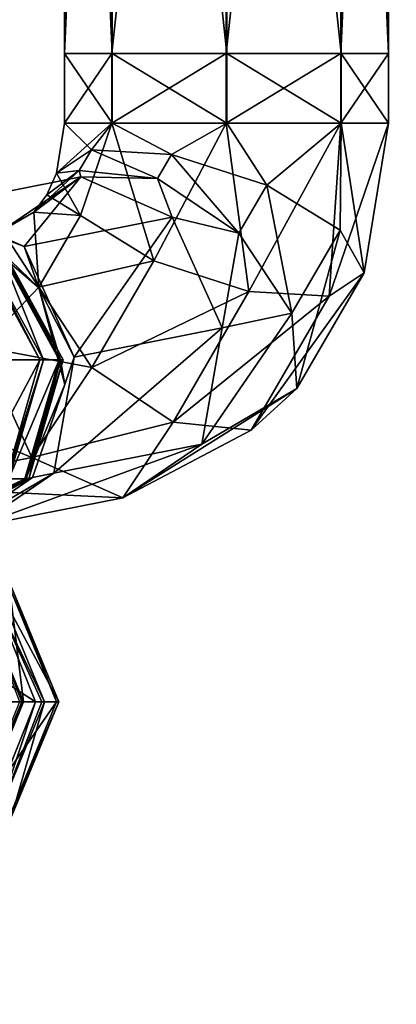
# Model space of a CAD drawing. Header units: millimetres. Extents: x -28.2 to 28.2, y -5.4 to 32.5.
# Tile 31 of 40: x 12.8 to 14.5, y 16.1 to 20.7. Entities that reach past the tile are written whole.
import ezdxf

# ---------------------------------------------------------------- set-up
doc = ezdxf.new("R2010")
doc.units = ezdxf.units.MM
doc.header["$LTSCALE"] = 81.481481
for name, color, linetype in [('246', 7, 'CONTINUOUS'), ('247', 7, 'CONTINUOUS'), ('248', 7, 'CONTINUOUS'), ('249', 7, 'CONTINUOUS'), ('250', 7, 'CONTINUOUS'), ('251', 7, 'CONTINUOUS'), ('252', 7, 'CONTINUOUS'), ('253', 7, 'CONTINUOUS'), ('254', 7, 'CONTINUOUS'), ('255', 7, 'CONTINUOUS'), ('256', 7, 'CONTINUOUS'), ('257', 7, 'CONTINUOUS'), ('393', 7, 'CONTINUOUS'), ('394', 7, 'CONTINUOUS'), ('395', 7, 'CONTINUOUS'), ('396', 7, 'CONTINUOUS'), ('397', 7, 'CONTINUOUS'), ('398', 7, 'CONTINUOUS'), ('399', 7, 'CONTINUOUS'), ('400', 7, 'CONTINUOUS'), ('401', 7, 'CONTINUOUS'), ('402', 7, 'CONTINUOUS'), ('403', 7, 'CONTINUOUS'), ('404', 7, 'CONTINUOUS'), ('405', 7, 'CONTINUOUS'), ('406', 7, 'CONTINUOUS'), ('407', 7, 'CONTINUOUS'), ('408', 7, 'CONTINUOUS'), ('409', 7, 'CONTINUOUS'), ('410', 7, 'CONTINUOUS'), ('412', 7, 'CONTINUOUS'), ('414', 7, 'CONTINUOUS'), ('43', 7, 'CONTINUOUS'), ('44', 7, 'CONTINUOUS')]:
    doc.layers.add(name, color=color, linetype=linetype)

msp = doc.modelspace()

# ---------------------------------------------------------------- linework, layer by layer
at = {"layer": '246', "linetype": 'Continuous'}
for points in [[(12.5911, 18.0803, 2.1773), (12.791, 17.55, 2.3185), (12.8011, 17.55, 2.2612), (12.5911, 18.0803, 2.1773)], [(12.8092, 17.55, 2.2035), (12.5911, 18.0803, 2.1773), (12.8011, 17.55, 2.2612), (12.8092, 17.55, 2.2035)]]:
    msp.add_3dface(points, dxfattribs=at)
at = {"layer": '247', "linetype": 'Continuous'}
for points in [[(12.8092, 17.55, 2.2035), (12.5754, 17.0197, 2.276), (12.5911, 17.0197, 2.1773), (12.8092, 17.55, 2.2035)], [(12.5754, 17.0197, 2.276), (12.8092, 17.55, 2.2035), (12.8011, 17.55, 2.2612), (12.5754, 17.0197, 2.276)], [(12.791, 17.55, 2.3185), (12.5754, 17.0197, 2.276), (12.8011, 17.55, 2.2612), (12.791, 17.55, 2.3185)]]:
    msp.add_3dface(points, dxfattribs=at)
at = {"layer": '248', "linetype": 'Continuous'}
for points in [[(12.5911, 18.0803, 2.1773), (12.8092, 17.55, 2.2035), (12.7448, 18.0803, 0.8978), (12.5911, 18.0803, 2.1773)], [(12.7448, 18.0803, 0.8978), (12.8092, 17.55, 2.2035), (12.9629, 17.55, 0.924), (12.7448, 18.0803, 0.8978)]]:
    msp.add_3dface(points, dxfattribs=at)
at = {"layer": '249', "linetype": 'Continuous'}
for points in [[(12.8092, 17.55, 2.2035), (12.5911, 17.0197, 2.1773), (12.9629, 17.55, 0.924), (12.8092, 17.55, 2.2035)], [(12.9629, 17.55, 0.924), (12.5911, 17.0197, 2.1773), (12.7448, 17.0197, 0.8978), (12.9629, 17.55, 0.924)]]:
    msp.add_3dface(points, dxfattribs=at)
at = {"layer": '250', "linetype": 'Continuous'}
for points in [[(12.7448, 18.0803, 0.8978), (12.9629, 17.55, 0.924), (12.7537, 18.0803, 0.6984), (12.7448, 18.0803, 0.8978)], [(12.7537, 18.0803, 0.6984), (12.9629, 17.55, 0.924), (12.9725, 17.55, 0.808), (12.7537, 18.0803, 0.6984)], [(12.9733, 17.55, 0.6917), (12.7537, 18.0803, 0.6984), (12.9725, 17.55, 0.808), (12.9733, 17.55, 0.6917)]]:
    msp.add_3dface(points, dxfattribs=at)
at = {"layer": '251', "linetype": 'Continuous'}
for points in [[(12.9733, 17.55, 0.6917), (12.7448, 17.0197, 0.8978), (12.7537, 17.0197, 0.6984), (12.9733, 17.55, 0.6917)], [(12.7448, 17.0197, 0.8978), (12.9733, 17.55, 0.6917), (12.9725, 17.55, 0.808), (12.7448, 17.0197, 0.8978)], [(12.9629, 17.55, 0.924), (12.7448, 17.0197, 0.8978), (12.9725, 17.55, 0.808), (12.9629, 17.55, 0.924)]]:
    msp.add_3dface(points, dxfattribs=at)
at = {"layer": '252', "linetype": 'Continuous'}
for points in [[(12.6879, 18.0803, -1.4537), (12.9733, 17.55, 0.6917), (12.9075, 17.55, -1.4604), (12.6879, 18.0803, -1.4537)], [(12.7537, 18.0803, 0.6984), (12.9733, 17.55, 0.6917), (12.6879, 18.0803, -1.4537), (12.7537, 18.0803, 0.6984)]]:
    msp.add_3dface(points, dxfattribs=at)
at = {"layer": '253', "linetype": 'Continuous'}
for points in [[(12.9075, 17.55, -1.4604), (12.7537, 17.0197, 0.6984), (12.6879, 17.0197, -1.4537), (12.9075, 17.55, -1.4604)], [(12.9733, 17.55, 0.6917), (12.7537, 17.0197, 0.6984), (12.9075, 17.55, -1.4604), (12.9733, 17.55, 0.6917)]]:
    msp.add_3dface(points, dxfattribs=at)
at = {"layer": '254', "linetype": 'Continuous'}
for points in [[(12.8648, 17.55, -1.7771), (12.6513, 18.0803, -1.7255), (12.8943, 17.55, -1.6198), (12.8648, 17.55, -1.7771)], [(12.6513, 18.0803, -1.7255), (12.9075, 17.55, -1.4604), (12.8943, 17.55, -1.6198), (12.6513, 18.0803, -1.7255)], [(12.6879, 18.0803, -1.4537), (12.9075, 17.55, -1.4604), (12.6513, 18.0803, -1.7255), (12.6879, 18.0803, -1.4537)]]:
    msp.add_3dface(points, dxfattribs=at)
at = {"layer": '255', "linetype": 'Continuous'}
for points in [[(12.8648, 17.55, -1.7771), (12.6879, 17.0197, -1.4537), (12.6513, 17.0197, -1.7255), (12.8648, 17.55, -1.7771)], [(12.9075, 17.55, -1.4604), (12.6879, 17.0197, -1.4537), (12.8943, 17.55, -1.6198), (12.9075, 17.55, -1.4604)], [(12.6879, 17.0197, -1.4537), (12.8648, 17.55, -1.7771), (12.8943, 17.55, -1.6198), (12.6879, 17.0197, -1.4537)]]:
    msp.add_3dface(points, dxfattribs=at)
at = {"layer": '256', "linetype": 'Continuous'}
for points in [[(12.0436, 18.0803, -4.2409), (12.8648, 17.55, -1.7771), (12.2571, 17.55, -4.2925), (12.0436, 18.0803, -4.2409)], [(12.6513, 18.0803, -1.7255), (12.8648, 17.55, -1.7771), (12.0436, 18.0803, -4.2409), (12.6513, 18.0803, -1.7255)]]:
    msp.add_3dface(points, dxfattribs=at)
at = {"layer": '257', "linetype": 'Continuous'}
msp.add_3dface([(12.8648, 17.55, -1.7771), (12.6513, 17.0197, -1.7255), (12.2571, 17.55, -4.2925), (12.8648, 17.55, -1.7771)], dxfattribs=at)
at = {"layer": '393', "linetype": 'Continuous'}
for points in [[(13, 25.518, -2.4988), (13.2188, 25.518, -3.0295), (13, 20.55, -2.4988), (13, 25.518, -2.4988)], [(13, 20.55, -2.4988), (13.2188, 25.518, -3.0295), (13.2188, 20.55, -3.0295), (13, 20.55, -2.4988)], [(13.2188, 25.518, -3.0295), (13.7488, 25.518, -3.25), (13.2188, 20.55, -3.0295), (13.2188, 25.518, -3.0295)], [(13.2188, 20.55, -3.0295), (13.7488, 25.518, -3.25), (13.7488, 20.55, -3.25), (13.2188, 20.55, -3.0295)], [(13.7488, 25.518, -3.25), (14.2795, 25.518, -3.0312), (13.7488, 20.55, -3.25), (13.7488, 25.518, -3.25)], [(13.7488, 20.55, -3.25), (14.2795, 25.518, -3.0312), (14.2795, 20.55, -3.0312), (13.7488, 20.55, -3.25)], [(14.2795, 25.518, -3.0312), (14.5, 25.518, -2.5012), (14.2795, 20.55, -3.0312), (14.2795, 25.518, -3.0312)], [(14.2795, 20.55, -3.0312), (14.5, 25.518, -2.5012), (14.5, 20.55, -2.5012), (14.2795, 20.55, -3.0312)]]:
    msp.add_3dface(points, dxfattribs=at)
at = {"layer": '394', "linetype": 'Continuous'}
for points in [[(13.2205, 25.518, -1.9688), (13, 25.518, -2.4988), (13.2205, 20.55, -1.9688), (13.2205, 25.518, -1.9688)], [(13, 25.518, -2.4988), (13, 20.55, -2.4988), (13.2205, 20.55, -1.9688), (13, 25.518, -2.4988)], [(13.7512, 20.55, -1.75), (13.2205, 25.518, -1.9688), (13.2205, 20.55, -1.9688), (13.7512, 20.55, -1.75)], [(13.7512, 25.518, -1.75), (13.2205, 25.518, -1.9688), (13.7512, 20.55, -1.75), (13.7512, 25.518, -1.75)], [(14.2812, 20.55, -1.9705), (13.7512, 25.518, -1.75), (13.7512, 20.55, -1.75), (14.2812, 20.55, -1.9705)], [(14.2812, 25.518, -1.9705), (13.7512, 25.518, -1.75), (14.2812, 20.55, -1.9705), (14.2812, 25.518, -1.9705)], [(14.5, 20.55, -2.5012), (14.2812, 25.518, -1.9705), (14.2812, 20.55, -1.9705), (14.5, 20.55, -2.5012)], [(14.5, 25.518, -2.5012), (14.2812, 25.518, -1.9705), (14.5, 20.55, -2.5012), (14.5, 25.518, -2.5012)]]:
    msp.add_3dface(points, dxfattribs=at)
at = {"layer": '395', "linetype": 'Continuous'}
for points in [[(13, 20.228, -2.4988), (13.2188, 20.55, -3.0295), (13.2188, 20.228, -3.0295), (13, 20.228, -2.4988)], [(13, 20.55, -2.4988), (13.2188, 20.55, -3.0295), (13, 20.228, -2.4988), (13, 20.55, -2.4988)], [(13.2188, 20.228, -3.0295), (13.7488, 20.55, -3.25), (13.7488, 20.228, -3.25), (13.2188, 20.228, -3.0295)], [(13.2188, 20.55, -3.0295), (13.7488, 20.55, -3.25), (13.2188, 20.228, -3.0295), (13.2188, 20.55, -3.0295)], [(13.7488, 20.228, -3.25), (14.2795, 20.55, -3.0312), (14.2795, 20.228, -3.0312), (13.7488, 20.228, -3.25)], [(13.7488, 20.55, -3.25), (14.2795, 20.55, -3.0312), (13.7488, 20.228, -3.25), (13.7488, 20.55, -3.25)], [(14.2795, 20.228, -3.0312), (14.5, 20.55, -2.5012), (14.5, 20.228, -2.5012), (14.2795, 20.228, -3.0312)], [(14.2795, 20.55, -3.0312), (14.5, 20.55, -2.5012), (14.2795, 20.228, -3.0312), (14.2795, 20.55, -3.0312)]]:
    msp.add_3dface(points, dxfattribs=at)
at = {"layer": '396', "linetype": 'Continuous'}
for points in [[(13, 20.55, -2.4988), (13, 20.228, -2.4988), (13.2205, 20.228, -1.9688), (13, 20.55, -2.4988)], [(13.2205, 20.55, -1.9688), (13, 20.55, -2.4988), (13.2205, 20.228, -1.9688), (13.2205, 20.55, -1.9688)], [(13.7512, 20.228, -1.75), (13.2205, 20.55, -1.9688), (13.2205, 20.228, -1.9688), (13.7512, 20.228, -1.75)], [(13.7512, 20.55, -1.75), (13.2205, 20.55, -1.9688), (13.7512, 20.228, -1.75), (13.7512, 20.55, -1.75)], [(14.2812, 20.228, -1.9705), (13.7512, 20.55, -1.75), (13.7512, 20.228, -1.75), (14.2812, 20.228, -1.9705)], [(14.2812, 20.55, -1.9705), (13.7512, 20.55, -1.75), (14.2812, 20.228, -1.9705), (14.2812, 20.55, -1.9705)], [(14.5, 20.228, -2.5012), (14.2812, 20.55, -1.9705), (14.2812, 20.228, -1.9705), (14.5, 20.228, -2.5012)], [(14.5, 20.55, -2.5012), (14.2812, 20.55, -1.9705), (14.5, 20.228, -2.5012), (14.5, 20.55, -2.5012)]]:
    msp.add_3dface(points, dxfattribs=at)
at = {"layer": '397', "linetype": 'Continuous'}
for points in [[(12.9623, 19.9961, -2.4563), (13.2188, 20.228, -3.0295), (13.073, 19.7999, -2.8614), (12.9623, 19.9961, -2.4563)], [(13, 20.228, -2.4988), (13.2188, 20.228, -3.0295), (12.9623, 19.9961, -2.4563), (13, 20.228, -2.4988)], [(13.073, 19.7999, -2.8614), (13.2188, 20.228, -3.0295), (13.4136, 19.5907, -3.0961), (13.073, 19.7999, -2.8614)], [(13.2188, 20.228, -3.0295), (13.7488, 20.228, -3.25), (13.4136, 19.5907, -3.0961), (13.2188, 20.228, -3.0295)], [(13.4136, 19.5907, -3.0961), (13.7488, 20.228, -3.25), (13.854, 19.4484, -3.0707), (13.4136, 19.5907, -3.0961)], [(13.7488, 20.228, -3.25), (14.2795, 20.228, -3.0312), (13.854, 19.4484, -3.0707), (13.7488, 20.228, -3.25)], [(13.854, 19.4484, -3.0707), (14.2795, 20.228, -3.0312), (14.2261, 19.4274, -2.795), (13.854, 19.4484, -3.0707)], [(14.2261, 19.4274, -2.795), (14.5, 20.228, -2.5012), (14.3876, 19.5357, -2.3743), (14.2261, 19.4274, -2.795)], [(14.2795, 20.228, -3.0312), (14.5, 20.228, -2.5012), (14.2261, 19.4274, -2.795), (14.2795, 20.228, -3.0312)], [(12.9623, 19.9961, -2.4563), (13.073, 19.7999, -2.8614), (12.9173, 19.8969, -2.4054), (12.9623, 19.9961, -2.4563)], [(12.9173, 19.8969, -2.4054), (13.073, 19.7999, -2.8614), (12.8578, 19.8166, -2.3382), (12.9173, 19.8969, -2.4054)], [(12.8578, 19.8166, -2.3382), (12.8799, 19.4684, -2.6434), (12.7103, 19.7304, -2.1717), (12.8578, 19.8166, -2.3382)], [(12.8578, 19.8166, -2.3382), (13.073, 19.7999, -2.8614), (12.8799, 19.4684, -2.6434), (12.8578, 19.8166, -2.3382)], [(13.073, 19.7999, -2.8614), (13.4136, 19.5907, -3.0961), (12.8799, 19.4684, -2.6434), (13.073, 19.7999, -2.8614)], [(12.7103, 19.7304, -2.1717), (12.8799, 19.4684, -2.6434), (12.6161, 19.1926, -2.3489), (12.7103, 19.7304, -2.1717)], [(12.8799, 19.4684, -2.6434), (13.4136, 19.5907, -3.0961), (13.1262, 19.0972, -2.7715), (12.8799, 19.4684, -2.6434)], [(13.4136, 19.5907, -3.0961), (13.854, 19.4484, -3.0707), (13.1262, 19.0972, -2.7715), (13.4136, 19.5907, -3.0961)], [(14.2261, 19.4274, -2.795), (14.3876, 19.5357, -2.3743), (13.865, 18.8075, -2.3874), (14.2261, 19.4274, -2.795)], [(13.865, 18.8075, -2.3874), (14.3876, 19.5357, -2.3743), (14.0754, 18.9997, -2.0218), (13.865, 18.8075, -2.3874)], [(12.8799, 19.4684, -2.6434), (13.1262, 19.0972, -2.7715), (12.6161, 19.1926, -2.3489), (12.8799, 19.4684, -2.6434)], [(13.1262, 19.0972, -2.7715), (13.854, 19.4484, -3.0707), (13.5025, 18.8448, -2.6738), (13.1262, 19.0972, -2.7715)], [(13.854, 19.4484, -3.0707), (14.2261, 19.4274, -2.795), (13.5025, 18.8448, -2.6738), (13.854, 19.4484, -3.0707)], [(13.5025, 18.8448, -2.6738), (14.2261, 19.4274, -2.795), (13.865, 18.8075, -2.3874), (13.5025, 18.8448, -2.6738)], [(12.6161, 19.1926, -2.3489), (13.1262, 19.0972, -2.7715), (12.8479, 18.6805, -2.2328), (12.6161, 19.1926, -2.3489)], [(13.1262, 19.0972, -2.7715), (13.5025, 18.8448, -2.6738), (12.8479, 18.6805, -2.2328), (13.1262, 19.0972, -2.7715)], [(13.2701, 18.494, -1.8914), (14.0754, 18.9997, -2.0218), (13.6352, 18.7425, -1.5247), (13.2701, 18.494, -1.8914)], [(13.865, 18.8075, -2.3874), (14.0754, 18.9997, -2.0218), (13.2701, 18.494, -1.8914), (13.865, 18.8075, -2.3874)], [(12.8479, 18.6805, -2.2328), (13.5025, 18.8448, -2.6738), (13.2701, 18.494, -1.8914), (12.8479, 18.6805, -2.2328)], [(13.5025, 18.8448, -2.6738), (13.865, 18.8075, -2.3874), (13.2701, 18.494, -1.8914), (13.5025, 18.8448, -2.6738)]]:
    msp.add_3dface(points, dxfattribs=at)
at = {"layer": '398', "linetype": 'Continuous'}
for points in [[(13, 20.228, -2.4988), (12.9623, 19.9961, -2.4563), (13.1239, 20.1044, -2.0355), (13, 20.228, -2.4988)], [(13.2205, 20.228, -1.9688), (13, 20.228, -2.4988), (13.1239, 20.1044, -2.0355), (13.2205, 20.228, -1.9688)], [(13.4959, 20.0835, -1.7598), (13.2205, 20.228, -1.9688), (13.1239, 20.1044, -2.0355), (13.4959, 20.0835, -1.7598)], [(13.7512, 20.228, -1.75), (13.2205, 20.228, -1.9688), (13.4959, 20.0835, -1.7598), (13.7512, 20.228, -1.75)], [(13.9363, 19.9412, -1.7345), (13.7512, 20.228, -1.75), (13.4959, 20.0835, -1.7598), (13.9363, 19.9412, -1.7345)], [(14.2812, 20.228, -1.9705), (13.7512, 20.228, -1.75), (13.9363, 19.9412, -1.7345), (14.2812, 20.228, -1.9705)], [(14.2769, 19.732, -1.9692), (14.2812, 20.228, -1.9705), (13.9363, 19.9412, -1.7345), (14.2769, 19.732, -1.9692)], [(14.3876, 19.5357, -2.3743), (14.2812, 20.228, -1.9705), (14.2769, 19.732, -1.9692), (14.3876, 19.5357, -2.3743)], [(14.5, 20.228, -2.5012), (14.2812, 20.228, -1.9705), (14.3876, 19.5357, -2.3743), (14.5, 20.228, -2.5012)], [(13.1239, 20.1044, -2.0355), (12.9623, 19.9961, -2.4563), (13.0681, 20.0088, -1.9726), (13.1239, 20.1044, -2.0355)], [(13.4307, 19.9715, -1.6862), (13.1239, 20.1044, -2.0355), (13.0681, 20.0088, -1.9726), (13.4307, 19.9715, -1.6862)], [(13.4959, 20.0835, -1.7598), (13.1239, 20.1044, -2.0355), (13.4307, 19.9715, -1.6862), (13.4959, 20.0835, -1.7598)], [(13.807, 19.7191, -1.5884), (13.4959, 20.0835, -1.7598), (13.4307, 19.9715, -1.6862), (13.807, 19.7191, -1.5884)], [(13.9363, 19.9412, -1.7345), (13.4959, 20.0835, -1.7598), (13.807, 19.7191, -1.5884), (13.9363, 19.9412, -1.7345)], [(13.0681, 20.0088, -1.9726), (12.8578, 19.8166, -2.3382), (13.0755, 19.9788, -1.805), (13.0681, 20.0088, -1.9726)], [(12.9173, 19.8969, -2.4054), (12.8578, 19.8166, -2.3382), (13.0681, 20.0088, -1.9726), (12.9173, 19.8969, -2.4054)], [(12.9623, 19.9961, -2.4563), (12.9173, 19.8969, -2.4054), (13.0681, 20.0088, -1.9726), (12.9623, 19.9961, -2.4563)], [(13.4307, 19.9715, -1.6862), (13.0681, 20.0088, -1.9726), (13.0755, 19.9788, -1.805), (13.4307, 19.9715, -1.6862)], [(12.8578, 19.8166, -2.3382), (12.7103, 19.7304, -2.1717), (13.0755, 19.9788, -1.805), (12.8578, 19.8166, -2.3382)], [(13.4976, 19.7924, -1.4637), (13.4307, 19.9715, -1.6862), (13.0755, 19.9788, -1.805), (13.4976, 19.7924, -1.4637)], [(13.807, 19.7191, -1.5884), (13.4307, 19.9715, -1.6862), (13.4976, 19.7924, -1.4637), (13.807, 19.7191, -1.5884)], [(14.0532, 19.3479, -1.7166), (13.9363, 19.9412, -1.7345), (13.807, 19.7191, -1.5884), (14.0532, 19.3479, -1.7166)], [(14.2769, 19.732, -1.9692), (13.9363, 19.9412, -1.7345), (14.0532, 19.3479, -1.7166), (14.2769, 19.732, -1.9692)], [(13.7294, 19.2803, -1.3476), (13.807, 19.7191, -1.5884), (13.4976, 19.7924, -1.4637), (13.7294, 19.2803, -1.3476)], [(14.0754, 18.9997, -2.0218), (14.2769, 19.732, -1.9692), (14.0532, 19.3479, -1.7166), (14.0754, 18.9997, -2.0218)], [(14.0754, 18.9997, -2.0218), (14.3876, 19.5357, -2.3743), (14.2769, 19.732, -1.9692), (14.0754, 18.9997, -2.0218)], [(14.0532, 19.3479, -1.7166), (13.807, 19.7191, -1.5884), (13.7294, 19.2803, -1.3476), (14.0532, 19.3479, -1.7166)], [(13.6352, 18.7425, -1.5247), (14.0532, 19.3479, -1.7166), (13.7294, 19.2803, -1.3476), (13.6352, 18.7425, -1.5247)], [(13.6352, 18.7425, -1.5247), (14.0754, 18.9997, -2.0218), (14.0532, 19.3479, -1.7166), (13.6352, 18.7425, -1.5247)]]:
    msp.add_3dface(points, dxfattribs=at)
at = {"layer": '399', "linetype": 'Continuous'}
for points in [[(12.6161, 19.1926, -2.3489), (12.8479, 18.6805, -2.2328), (11.9311, 19.0578, -1.5755), (12.6161, 19.1926, -2.3489)], [(11.9311, 19.0578, -1.5755), (12.8479, 18.6805, -2.2328), (12.1629, 18.5457, -1.4594), (11.9311, 19.0578, -1.5755)], [(13.2701, 18.494, -1.8914), (13.6352, 18.7425, -1.5247), (12.5851, 18.3592, -1.118), (13.2701, 18.494, -1.8914)], [(12.5851, 18.3592, -1.118), (13.6352, 18.7425, -1.5247), (12.9502, 18.6077, -0.7513), (12.5851, 18.3592, -1.118)], [(12.8479, 18.6805, -2.2328), (13.2701, 18.494, -1.8914), (12.1629, 18.5457, -1.4594), (12.8479, 18.6805, -2.2328)], [(12.1629, 18.5457, -1.4594), (13.2701, 18.494, -1.8914), (12.5851, 18.3592, -1.118), (12.1629, 18.5457, -1.4594)]]:
    msp.add_3dface(points, dxfattribs=at)
at = {"layer": '400', "linetype": 'Continuous'}
for points in [[(13.0755, 19.9788, -1.805), (12.7103, 19.7304, -2.1717), (12.3905, 19.8441, -1.0316), (13.0755, 19.9788, -1.805)], [(12.8126, 19.6576, -0.6902), (13.0755, 19.9788, -1.805), (12.3905, 19.8441, -1.0316), (12.8126, 19.6576, -0.6902)], [(13.4976, 19.7924, -1.4637), (13.0755, 19.9788, -1.805), (12.8126, 19.6576, -0.6902), (13.4976, 19.7924, -1.4637)], [(13.0445, 19.1455, -0.5741), (13.4976, 19.7924, -1.4637), (12.8126, 19.6576, -0.6902), (13.0445, 19.1455, -0.5741)], [(13.7294, 19.2803, -1.3476), (13.4976, 19.7924, -1.4637), (13.0445, 19.1455, -0.5741), (13.7294, 19.2803, -1.3476)], [(13.6352, 18.7425, -1.5247), (13.7294, 19.2803, -1.3476), (12.9502, 18.6077, -0.7513), (13.6352, 18.7425, -1.5247)], [(12.9502, 18.6077, -0.7513), (13.7294, 19.2803, -1.3476), (13.0445, 19.1455, -0.5741), (12.9502, 18.6077, -0.7513)]]:
    msp.add_3dface(points, dxfattribs=at)
at = {"layer": '401', "linetype": 'Continuous'}
for points in [[(12.4904, 18.3392, -0.7351), (12.9502, 18.6077, -0.7513), (12.8518, 18.5881, -0.5856), (12.4904, 18.3392, -0.7351)], [(12.5851, 18.3592, -1.118), (12.9502, 18.6077, -0.7513), (12.4904, 18.3392, -0.7351), (12.5851, 18.3592, -1.118)], [(12.3181, 18.3045, -0.3814), (12.8518, 18.5881, -0.5856), (12.8209, 18.5812, -0.3945), (12.3181, 18.3045, -0.3814)], [(12.4904, 18.3392, -0.7351), (12.8518, 18.5881, -0.5856), (12.3181, 18.3045, -0.3814), (12.4904, 18.3392, -0.7351)]]:
    msp.add_3dface(points, dxfattribs=at)
at = {"layer": '402', "linetype": 'Continuous'}
for points in [[(12.8126, 19.6576, -0.6902), (12.3905, 19.8441, -1.0316), (12.5372, 19.7598, -0.6126), (12.8126, 19.6576, -0.6902)], [(12.8807, 19.466, -0.5099), (12.5372, 19.7598, -0.6126), (12.7043, 19.6354, -0.3914), (12.8807, 19.466, -0.5099)], [(12.8807, 19.466, -0.5099), (12.8126, 19.6576, -0.6902), (12.5372, 19.7598, -0.6126), (12.8807, 19.466, -0.5099)], [(13.0445, 19.1455, -0.5741), (12.8126, 19.6576, -0.6902), (12.8807, 19.466, -0.5099), (13.0445, 19.1455, -0.5741)], [(12.9808, 19.1324, -0.3986), (12.8807, 19.466, -0.5099), (12.7043, 19.6354, -0.3914), (12.9808, 19.1324, -0.3986)], [(13.0009, 19.0184, -0.4996), (12.8807, 19.466, -0.5099), (12.9808, 19.1324, -0.3986), (13.0009, 19.0184, -0.4996)], [(13.0009, 19.0184, -0.4996), (13.0445, 19.1455, -0.5741), (12.8807, 19.466, -0.5099), (13.0009, 19.0184, -0.4996)], [(12.9502, 18.6077, -0.7513), (13.0445, 19.1455, -0.5741), (12.8518, 18.5881, -0.5856), (12.9502, 18.6077, -0.7513)], [(12.8518, 18.5881, -0.5856), (13.0445, 19.1455, -0.5741), (13.0009, 19.0184, -0.4996), (12.8518, 18.5881, -0.5856)], [(12.8209, 18.5812, -0.3945), (13.0009, 19.0184, -0.4996), (12.9808, 19.1324, -0.3986), (12.8209, 18.5812, -0.3945)], [(12.8209, 18.5812, -0.3945), (12.8518, 18.5881, -0.5856), (13.0009, 19.0184, -0.4996), (12.8209, 18.5812, -0.3945)]]:
    msp.add_3dface(points, dxfattribs=at)
at = {"layer": '403', "linetype": 'Continuous'}
for points in [[(12.3181, 18.3045, -0.3814), (12.8209, 18.5812, -0.3945), (12.3309, 18.3045, 0.1105), (12.3181, 18.3045, -0.3814)], [(12.3309, 18.3045, 0.1105), (12.8209, 18.5812, -0.3945), (12.8337, 18.5812, 0.0974), (12.3309, 18.3045, 0.1105)]]:
    msp.add_3dface(points, dxfattribs=at)
at = {"layer": '404', "linetype": 'Continuous'}
for points in [[(12.9808, 19.1324, -0.3986), (12.7043, 19.6354, -0.3914), (12.9937, 19.1324, 0.0933), (12.9808, 19.1324, -0.3986)], [(12.9937, 19.1324, 0.0933), (12.7043, 19.6354, -0.3914), (12.7171, 19.6354, 0.1005), (12.9937, 19.1324, 0.0933)], [(12.8209, 18.5812, -0.3945), (12.9808, 19.1324, -0.3986), (12.8337, 18.5812, 0.0974), (12.8209, 18.5812, -0.3945)], [(12.8337, 18.5812, 0.0974), (12.9808, 19.1324, -0.3986), (12.9937, 19.1324, 0.0933), (12.8337, 18.5812, 0.0974)]]:
    msp.add_3dface(points, dxfattribs=at)
at = {"layer": '405', "linetype": 'Continuous'}
for points in [[(12.8335, 18.5812, 0.1867), (12.3185, 18.3045, 0.5748), (12.3307, 18.3045, 0.1715), (12.8335, 18.5812, 0.1867)], [(12.8213, 18.5812, 0.5901), (12.3185, 18.3045, 0.5748), (12.8335, 18.5812, 0.1867), (12.8213, 18.5812, 0.5901)]]:
    msp.add_3dface(points, dxfattribs=at)
at = {"layer": '406', "linetype": 'Continuous'}
for points in [[(12.7047, 19.6354, 0.5865), (12.9812, 19.1324, 0.5949), (12.7169, 19.6354, 0.1832), (12.7047, 19.6354, 0.5865)], [(12.7169, 19.6354, 0.1832), (12.9812, 19.1324, 0.5949), (12.9935, 19.1324, 0.1916), (12.7169, 19.6354, 0.1832)], [(12.9812, 19.1324, 0.5949), (12.8213, 18.5812, 0.5901), (12.9935, 19.1324, 0.1916), (12.9812, 19.1324, 0.5949)], [(12.8213, 18.5812, 0.5901), (12.8335, 18.5812, 0.1867), (12.9935, 19.1324, 0.1916), (12.8213, 18.5812, 0.5901)]]:
    msp.add_3dface(points, dxfattribs=at)
at = {"layer": '407', "linetype": 'Continuous'}
for points in [[(12.315, 18.3045, 0.6357), (12.8213, 18.5812, 0.5901), (12.8193, 18.5812, 0.6346), (12.315, 18.3045, 0.6357)], [(12.3185, 18.3045, 0.5748), (12.8213, 18.5812, 0.5901), (12.315, 18.3045, 0.6357), (12.3185, 18.3045, 0.5748)], [(12.8161, 18.5812, 0.6792), (12.315, 18.3045, 0.6357), (12.8193, 18.5812, 0.6346), (12.8161, 18.5812, 0.6792)]]:
    msp.add_3dface(points, dxfattribs=at)
at = {"layer": '408', "linetype": 'Continuous'}
for points in [[(12.9755, 19.1324, 0.693), (12.7047, 19.6354, 0.5865), (12.6999, 19.6354, 0.6691), (12.9755, 19.1324, 0.693)], [(12.9812, 19.1324, 0.5949), (12.7047, 19.6354, 0.5865), (12.9755, 19.1324, 0.693), (12.9812, 19.1324, 0.5949)], [(12.9812, 19.1324, 0.5949), (12.8161, 18.5812, 0.6792), (12.8193, 18.5812, 0.6346), (12.9812, 19.1324, 0.5949)], [(12.8161, 18.5812, 0.6792), (12.9812, 19.1324, 0.5949), (12.9755, 19.1324, 0.693), (12.8161, 18.5812, 0.6792)], [(12.8213, 18.5812, 0.5901), (12.9812, 19.1324, 0.5949), (12.8193, 18.5812, 0.6346), (12.8213, 18.5812, 0.5901)]]:
    msp.add_3dface(points, dxfattribs=at)
at = {"layer": '409', "linetype": 'Continuous'}
for points in [[(12.315, 18.3045, 0.6357), (12.8161, 18.5812, 0.6792), (12.2411, 18.3045, 1.4863), (12.315, 18.3045, 0.6357)], [(12.2411, 18.3045, 1.4863), (12.8161, 18.5812, 0.6792), (12.7422, 18.5812, 1.5298), (12.2411, 18.3045, 1.4863)]]:
    msp.add_3dface(points, dxfattribs=at)
at = {"layer": '410', "linetype": 'Continuous'}
for points in [[(12.9017, 19.1324, 1.5436), (12.6999, 19.6354, 0.6691), (12.6261, 19.6354, 1.5197), (12.9017, 19.1324, 1.5436)], [(12.9755, 19.1324, 0.693), (12.6999, 19.6354, 0.6691), (12.9017, 19.1324, 1.5436), (12.9755, 19.1324, 0.693)], [(12.8161, 18.5812, 0.6792), (12.9755, 19.1324, 0.693), (12.7422, 18.5812, 1.5298), (12.8161, 18.5812, 0.6792)], [(12.7422, 18.5812, 1.5298), (12.9755, 19.1324, 0.693), (12.9017, 19.1324, 1.5436), (12.7422, 18.5812, 1.5298)]]:
    msp.add_3dface(points, dxfattribs=at)
at = {"layer": '412', "linetype": 'Continuous'}
for points in [[(12.8854, 19.1324, 1.6736), (12.6261, 19.6354, 1.5197), (12.6124, 19.6354, 1.6291), (12.8854, 19.1324, 1.6736)], [(12.9017, 19.1324, 1.5436), (12.6261, 19.6354, 1.5197), (12.8854, 19.1324, 1.6736), (12.9017, 19.1324, 1.5436)], [(12.7275, 18.5812, 1.6479), (12.9017, 19.1324, 1.5436), (12.8854, 19.1324, 1.6736), (12.7275, 18.5812, 1.6479)], [(12.9017, 19.1324, 1.5436), (12.7275, 18.5812, 1.6479), (12.736, 18.5812, 1.589), (12.9017, 19.1324, 1.5436)], [(12.7422, 18.5812, 1.5298), (12.9017, 19.1324, 1.5436), (12.736, 18.5812, 1.589), (12.7422, 18.5812, 1.5298)]]:
    msp.add_3dface(points, dxfattribs=at)
at = {"layer": '414', "linetype": 'Continuous'}
for points in [[(12.8854, 19.1324, 1.6736), (12.6124, 19.6354, 1.6291), (12.748, 19.1324, 2.5163), (12.8854, 19.1324, 1.6736)], [(12.7275, 18.5812, 1.6479), (12.8854, 19.1324, 1.6736), (12.5901, 18.5812, 2.4906), (12.7275, 18.5812, 1.6479)], [(12.5901, 18.5812, 2.4906), (12.8854, 19.1324, 1.6736), (12.748, 19.1324, 2.5163), (12.5901, 18.5812, 2.4906)]]:
    msp.add_3dface(points, dxfattribs=at)
at = {"layer": '43', "linetype": 'Continuous'}
for points in [[(14.0855, 26.3598, 3.25), (27.988, -4.9411, 3.0303), (14.5735, 26.5676, 3.0303), (14.0855, 26.3598, 3.25)], [(13.5976, 26.1521, 3.0303), (27.5, -5.1489, 3.25), (14.0855, 26.3598, 3.25), (13.5976, 26.1521, 3.0303)], [(27.5, -5.1489, 3.25), (27.988, -4.9411, 3.0303), (14.0855, 26.3598, 3.25), (27.5, -5.1489, 3.25)], [(13.3955, 26.066, 2.5), (27.012, -5.3566, 3.0303), (13.5976, 26.1521, 3.0303), (13.3955, 26.066, 2.5)], [(27.012, -5.3566, 3.0303), (27.5, -5.1489, 3.25), (13.5976, 26.1521, 3.0303), (27.012, -5.3566, 3.0303)], [(26.8099, -5.4427, 2.5), (27.012, -5.3566, 3.0303), (13.3955, 26.066, 2.5), (26.8099, -5.4427, 2.5)]]:
    msp.add_3dface(points, dxfattribs=at)
at = {"layer": '44', "linetype": 'Continuous'}
for points in [[(14.5735, 26.5676, 1.9697), (27.5, -5.1489, 1.75), (14.0855, 26.3598, 1.75), (14.5735, 26.5676, 1.9697)], [(14.0855, 26.3598, 1.75), (27.012, -5.3566, 1.9697), (13.5976, 26.1521, 1.9697), (14.0855, 26.3598, 1.75)], [(27.5, -5.1489, 1.75), (27.012, -5.3566, 1.9697), (14.0855, 26.3598, 1.75), (27.5, -5.1489, 1.75)], [(26.8099, -5.4427, 2.5), (13.3955, 26.066, 2.5), (13.5976, 26.1521, 1.9697), (26.8099, -5.4427, 2.5)], [(27.012, -5.3566, 1.9697), (26.8099, -5.4427, 2.5), (13.5976, 26.1521, 1.9697), (27.012, -5.3566, 1.9697)]]:
    msp.add_3dface(points, dxfattribs=at)

doc.saveas('drawing.dxf')
